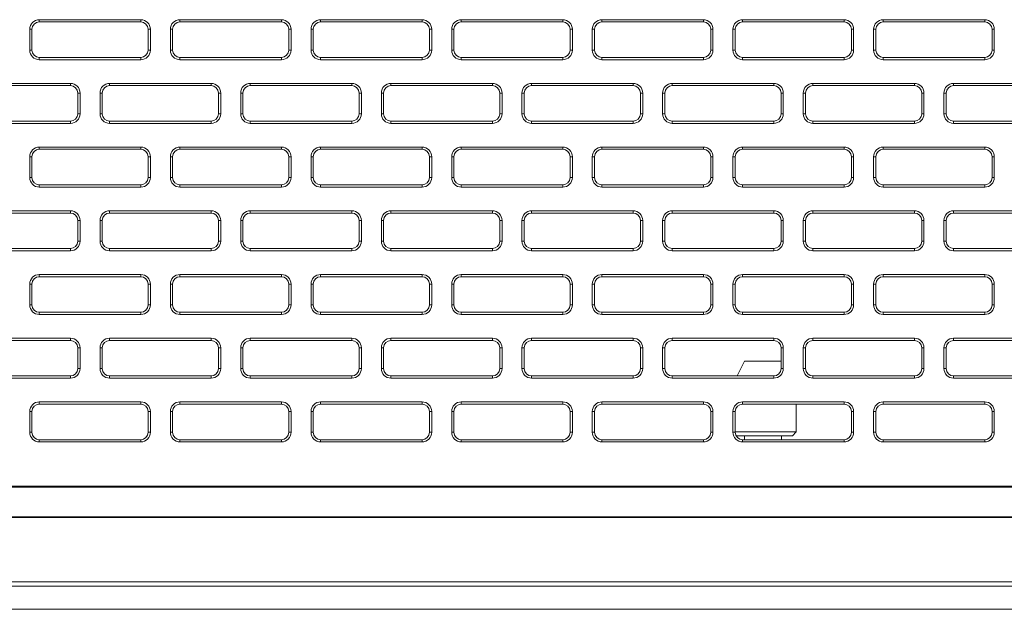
# Model space of a CAD drawing. Header units: millimetres. Extents: x 39 to 1680, y 50 to 804.
# Tile 21 of 68: x 314 to 380, y 642 to 682. Entities that reach past the tile are written whole.
import ezdxf

# ---------------------------------------------------------------- set-up
doc = ezdxf.new("R2010")
doc.units = ezdxf.units.MM
doc.header["$MEASUREMENT"] = 0
doc.layers.get('0').update_dxf_attribs({"lineweight": 25})

msp = doc.modelspace()

# ---------------------------------------------------------------- linework, layer by layer
at = {"color": 0, "linetype": 'Continuous', "lineweight": 0, "extrusion": (0, 1, -2.22045e-16)}
for p, q in [((321.817, 682.001), (314.967, 682.001)), ((314.967, 681.851), (314.967, 682.001)), ((321.817, 681.851), (314.967, 681.851)), ((321.817, 681.851), (321.817, 682.001)), ((331.317, 682.001), (324.467, 682.001)), ((324.467, 681.851), (324.467, 682.001)), ((331.317, 681.851), (324.467, 681.851)), ((331.317, 681.851), (331.317, 682.001)), ((340.817, 682.001), (333.967, 682.001)), ((333.967, 681.851), (333.967, 682.001)), ((340.817, 681.851), (333.967, 681.851)), ((340.817, 681.851), (340.817, 682.001)), ((350.317, 682.001), (343.467, 682.001)), ((343.467, 681.851), (343.467, 682.001)), ((350.317, 681.851), (343.467, 681.851)), ((350.317, 681.851), (350.317, 682.001)), ((359.817, 682.001), (352.967, 682.001)), ((352.967, 681.851), (352.967, 682.001)), ((359.817, 681.851), (352.967, 681.851)), ((359.817, 681.851), (359.817, 682.001)), ((369.317, 682.001), (362.467, 682.001)), ((362.467, 681.851), (362.467, 682.001)), ((369.317, 681.851), (362.467, 681.851)), ((369.317, 681.851), (369.317, 682.001)), ((378.817, 682.001), (371.967, 682.001)), ((371.967, 681.851), (371.967, 682.001)), ((378.817, 681.851), (371.967, 681.851)), ((378.817, 681.851), (378.817, 682.001)), ((314.317, 681.351), (314.317, 679.951)), ((314.467, 681.351), (314.317, 681.351)), ((314.467, 681.351), (314.467, 679.951)), ((322.317, 679.951), (322.317, 681.351)), ((322.317, 681.351), (322.467, 681.351)), ((322.467, 679.951), (322.467, 681.351)), ((323.817, 681.351), (323.817, 679.951)), ((323.967, 681.351), (323.817, 681.351)), ((323.967, 681.351), (323.967, 679.951)), ((331.817, 679.951), (331.817, 681.351)), ((331.817, 681.351), (331.967, 681.351)), ((331.967, 679.951), (331.967, 681.351)), ((333.317, 681.351), (333.317, 679.951)), ((333.467, 681.351), (333.317, 681.351)), ((333.467, 681.351), (333.467, 679.951)), ((341.317, 681.351), (341.467, 681.351)), ((341.317, 679.951), (341.317, 681.351)), ((341.467, 679.951), (341.467, 681.351)), ((342.817, 681.351), (342.817, 679.951)), ((342.967, 681.351), (342.817, 681.351)), ((342.967, 681.351), (342.967, 679.951)), ((350.817, 681.351), (350.967, 681.351)), ((350.817, 679.951), (350.817, 681.351)), ((350.967, 679.951), (350.967, 681.351)), ((352.317, 681.351), (352.317, 679.951)), ((352.467, 681.351), (352.317, 681.351)), ((352.467, 681.351), (352.467, 679.951)), ((360.317, 681.351), (360.467, 681.351)), ((360.317, 679.951), (360.317, 681.351)), ((360.467, 679.951), (360.467, 681.351)), ((361.817, 681.351), (361.817, 679.951)), ((361.967, 681.351), (361.817, 681.351)), ((361.967, 681.351), (361.967, 679.951)), ((369.817, 679.951), (369.817, 681.351)), ((369.817, 681.351), (369.967, 681.351)), ((369.967, 679.951), (369.967, 681.351)), ((371.317, 681.351), (371.317, 679.951)), ((371.467, 681.351), (371.317, 681.351)), ((371.467, 681.351), (371.467, 679.951)), ((379.317, 679.951), (379.317, 681.351)), ((379.317, 681.351), (379.467, 681.351)), ((379.467, 679.951), (379.467, 681.351)), ((314.467, 679.951), (314.317, 679.951)), ((322.317, 679.951), (322.467, 679.951)), ((323.967, 679.951), (323.817, 679.951)), ((331.817, 679.951), (331.967, 679.951)), ((333.467, 679.951), (333.317, 679.951)), ((341.317, 679.951), (341.467, 679.951)), ((342.967, 679.951), (342.817, 679.951)), ((350.817, 679.951), (350.967, 679.951)), ((352.467, 679.951), (352.317, 679.951)), ((360.317, 679.951), (360.467, 679.951)), ((361.967, 679.951), (361.817, 679.951)), ((369.817, 679.951), (369.967, 679.951)), ((371.467, 679.951), (371.317, 679.951)), ((379.317, 679.951), (379.467, 679.951)), ((314.967, 679.451), (321.817, 679.451)), ((314.967, 679.451), (314.967, 679.301)), ((314.967, 679.301), (321.817, 679.301)), ((321.817, 679.451), (321.817, 679.301)), ((324.467, 679.451), (331.317, 679.451)), ((324.467, 679.451), (324.467, 679.301)), ((324.467, 679.301), (331.317, 679.301)), ((331.317, 679.451), (331.317, 679.301)), ((333.967, 679.451), (340.817, 679.451)), ((333.967, 679.451), (333.967, 679.301)), ((333.967, 679.301), (340.817, 679.301)), ((340.817, 679.451), (340.817, 679.301)), ((343.467, 679.451), (350.317, 679.451)), ((343.467, 679.451), (343.467, 679.301)), ((343.467, 679.301), (350.317, 679.301)), ((350.317, 679.451), (350.317, 679.301)), ((352.967, 679.451), (359.817, 679.451)), ((352.967, 679.451), (352.967, 679.301)), ((352.967, 679.301), (359.817, 679.301)), ((359.817, 679.451), (359.817, 679.301)), ((362.467, 679.451), (369.317, 679.451)), ((362.467, 679.451), (362.467, 679.301)), ((362.467, 679.301), (369.317, 679.301)), ((369.317, 679.451), (369.317, 679.301)), ((371.967, 679.451), (378.817, 679.451)), ((371.967, 679.451), (371.967, 679.301)), ((371.967, 679.301), (378.817, 679.301)), ((378.817, 679.451), (378.817, 679.301)), ((317.067, 677.701), (310.217, 677.701)), ((317.067, 677.551), (317.067, 677.701)), ((326.567, 677.701), (319.717, 677.701)), ((319.717, 677.551), (319.717, 677.701)), ((326.567, 677.551), (326.567, 677.701)), ((336.067, 677.701), (329.217, 677.701)), ((329.217, 677.551), (329.217, 677.701)), ((336.067, 677.551), (336.067, 677.701)), ((345.567, 677.701), (338.717, 677.701)), ((338.717, 677.551), (338.717, 677.701)), ((345.567, 677.551), (345.567, 677.701)), ((355.067, 677.701), (348.217, 677.701)), ((348.217, 677.551), (348.217, 677.701)), ((355.067, 677.551), (355.067, 677.701)), ((364.567, 677.701), (357.717, 677.701)), ((357.717, 677.551), (357.717, 677.701)), ((364.567, 677.551), (364.567, 677.701)), ((374.067, 677.701), (367.217, 677.701)), ((367.217, 677.551), (367.217, 677.701)), ((374.067, 677.551), (374.067, 677.701)), ((383.567, 677.701), (376.717, 677.701)), ((376.717, 677.551), (376.717, 677.701)), ((317.067, 677.551), (310.217, 677.551)), ((317.567, 677.051), (317.717, 677.051)), ((317.567, 675.651), (317.567, 677.051)), ((317.717, 675.651), (317.717, 677.051)), ((319.067, 677.051), (319.067, 675.651)), ((319.217, 677.051), (319.067, 677.051)), ((319.217, 677.051), (319.217, 675.651)), ((326.567, 677.551), (319.717, 677.551)), ((327.067, 675.651), (327.067, 677.051)), ((327.067, 677.051), (327.217, 677.051)), ((327.217, 675.651), (327.217, 677.051)), ((328.567, 677.051), (328.567, 675.651)), ((328.717, 677.051), (328.567, 677.051)), ((328.717, 677.051), (328.717, 675.651)), ((336.067, 677.551), (329.217, 677.551)), ((336.567, 675.651), (336.567, 677.051)), ((336.567, 677.051), (336.717, 677.051)), ((336.717, 675.651), (336.717, 677.051)), ((338.067, 677.051), (338.067, 675.651)), ((338.217, 677.051), (338.067, 677.051)), ((338.217, 677.051), (338.217, 675.651)), ((345.567, 677.551), (338.717, 677.551)), ((346.067, 677.051), (346.217, 677.051)), ((346.067, 675.651), (346.067, 677.051)), ((346.217, 675.651), (346.217, 677.051)), ((347.567, 677.051), (347.567, 675.651)), ((347.717, 677.051), (347.567, 677.051)), ((347.717, 677.051), (347.717, 675.651)), ((355.067, 677.551), (348.217, 677.551)), ((355.567, 677.051), (355.717, 677.051)), ((355.567, 675.651), (355.567, 677.051)), ((355.717, 675.651), (355.717, 677.051)), ((357.067, 677.051), (357.067, 675.651)), ((357.217, 677.051), (357.067, 677.051)), ((357.217, 677.051), (357.217, 675.651)), ((364.567, 677.551), (357.717, 677.551)), ((365.067, 677.051), (365.217, 677.051)), ((365.067, 675.651), (365.067, 677.051)), ((365.217, 675.651), (365.217, 677.051)), ((366.567, 677.051), (366.567, 675.651)), ((366.717, 677.051), (366.567, 677.051)), ((366.717, 677.051), (366.717, 675.651)), ((374.067, 677.551), (367.217, 677.551)), ((374.567, 675.651), (374.567, 677.051)), ((374.567, 677.051), (374.717, 677.051)), ((374.717, 675.651), (374.717, 677.051)), ((376.067, 677.051), (376.067, 675.651)), ((376.217, 677.051), (376.067, 677.051)), ((376.217, 677.051), (376.217, 675.651)), ((383.567, 677.551), (376.717, 677.551)), ((317.567, 675.651), (317.717, 675.651)), ((319.217, 675.651), (319.067, 675.651)), ((327.067, 675.651), (327.217, 675.651)), ((328.717, 675.651), (328.567, 675.651)), ((336.567, 675.651), (336.717, 675.651)), ((338.217, 675.651), (338.067, 675.651)), ((346.067, 675.651), (346.217, 675.651)), ((347.717, 675.651), (347.567, 675.651)), ((355.567, 675.651), (355.717, 675.651)), ((357.217, 675.651), (357.067, 675.651)), ((365.067, 675.651), (365.217, 675.651)), ((366.717, 675.651), (366.567, 675.651)), ((374.567, 675.651), (374.717, 675.651)), ((376.217, 675.651), (376.067, 675.651)), ((310.217, 675.151), (317.067, 675.151)), ((310.217, 675.001), (317.067, 675.001)), ((317.067, 675.151), (317.067, 675.001)), ((319.717, 675.151), (326.567, 675.151)), ((319.717, 675.151), (319.717, 675.001)), ((319.717, 675.001), (326.567, 675.001)), ((326.567, 675.151), (326.567, 675.001)), ((329.217, 675.151), (336.067, 675.151)), ((329.217, 675.151), (329.217, 675.001)), ((329.217, 675.001), (336.067, 675.001)), ((336.067, 675.151), (336.067, 675.001)), ((338.717, 675.151), (345.567, 675.151)), ((338.717, 675.151), (338.717, 675.001)), ((338.717, 675.001), (345.567, 675.001)), ((345.567, 675.151), (345.567, 675.001)), ((348.217, 675.151), (355.067, 675.151)), ((348.217, 675.151), (348.217, 675.001)), ((348.217, 675.001), (355.067, 675.001)), ((355.067, 675.151), (355.067, 675.001)), ((357.717, 675.151), (364.567, 675.151)), ((357.717, 675.151), (357.717, 675.001)), ((357.717, 675.001), (364.567, 675.001)), ((364.567, 675.151), (364.567, 675.001)), ((367.217, 675.151), (374.067, 675.151)), ((367.217, 675.151), (367.217, 675.001)), ((367.217, 675.001), (374.067, 675.001)), ((374.067, 675.151), (374.067, 675.001)), ((376.717, 675.151), (383.567, 675.151)), ((376.717, 675.151), (376.717, 675.001)), ((376.717, 675.001), (383.567, 675.001)), ((321.817, 673.401), (314.967, 673.401)), ((314.967, 673.251), (314.967, 673.401)), ((321.817, 673.251), (314.967, 673.251)), ((321.817, 673.251), (321.817, 673.401)), ((331.317, 673.401), (324.467, 673.401)), ((324.467, 673.251), (324.467, 673.401)), ((331.317, 673.251), (324.467, 673.251)), ((331.317, 673.251), (331.317, 673.401)), ((340.817, 673.401), (333.967, 673.401)), ((333.967, 673.251), (333.967, 673.401)), ((340.817, 673.251), (333.967, 673.251)), ((340.817, 673.251), (340.817, 673.401)), ((350.317, 673.401), (343.467, 673.401)), ((343.467, 673.251), (343.467, 673.401)), ((350.317, 673.251), (343.467, 673.251)), ((350.317, 673.251), (350.317, 673.401)), ((359.817, 673.401), (352.967, 673.401)), ((352.967, 673.251), (352.967, 673.401)), ((359.817, 673.251), (352.967, 673.251)), ((359.817, 673.251), (359.817, 673.401)), ((369.317, 673.401), (362.467, 673.401)), ((362.467, 673.251), (362.467, 673.401)), ((369.317, 673.251), (362.467, 673.251)), ((369.317, 673.251), (369.317, 673.401)), ((378.817, 673.401), (371.967, 673.401)), ((371.967, 673.251), (371.967, 673.401)), ((378.817, 673.251), (371.967, 673.251)), ((378.817, 673.251), (378.817, 673.401)), ((314.317, 672.751), (314.317, 671.351)), ((314.467, 672.751), (314.317, 672.751)), ((314.467, 672.751), (314.467, 671.351)), ((322.317, 671.351), (322.317, 672.751)), ((322.317, 672.751), (322.467, 672.751)), ((322.467, 671.351), (322.467, 672.751)), ((323.817, 672.751), (323.817, 671.351)), ((323.967, 672.751), (323.817, 672.751)), ((323.967, 672.751), (323.967, 671.351)), ((331.817, 671.351), (331.817, 672.751)), ((331.817, 672.751), (331.967, 672.751)), ((331.967, 671.351), (331.967, 672.751)), ((333.317, 672.751), (333.317, 671.351)), ((333.467, 672.751), (333.317, 672.751)), ((333.467, 672.751), (333.467, 671.351)), ((341.317, 672.751), (341.467, 672.751)), ((341.317, 671.351), (341.317, 672.751)), ((341.467, 671.351), (341.467, 672.751)), ((342.817, 672.751), (342.817, 671.351)), ((342.967, 672.751), (342.817, 672.751)), ((342.967, 672.751), (342.967, 671.351)), ((350.817, 672.751), (350.967, 672.751)), ((350.817, 671.351), (350.817, 672.751)), ((350.967, 671.351), (350.967, 672.751)), ((352.317, 672.751), (352.317, 671.351)), ((352.467, 672.751), (352.317, 672.751)), ((352.467, 672.751), (352.467, 671.351)), ((360.317, 672.751), (360.467, 672.751)), ((360.317, 671.351), (360.317, 672.751)), ((360.467, 671.351), (360.467, 672.751)), ((361.817, 672.751), (361.817, 671.351)), ((361.967, 672.751), (361.817, 672.751)), ((361.967, 672.751), (361.967, 671.351)), ((369.817, 671.351), (369.817, 672.751)), ((369.817, 672.751), (369.967, 672.751)), ((369.967, 671.351), (369.967, 672.751)), ((371.317, 672.751), (371.317, 671.351)), ((371.467, 672.751), (371.317, 672.751)), ((371.467, 672.751), (371.467, 671.351)), ((379.317, 671.351), (379.317, 672.751)), ((379.317, 672.751), (379.467, 672.751)), ((379.467, 671.351), (379.467, 672.751)), ((314.467, 671.351), (314.317, 671.351)), ((322.317, 671.351), (322.467, 671.351)), ((323.967, 671.351), (323.817, 671.351)), ((331.817, 671.351), (331.967, 671.351)), ((333.467, 671.351), (333.317, 671.351)), ((341.317, 671.351), (341.467, 671.351)), ((342.967, 671.351), (342.817, 671.351)), ((350.817, 671.351), (350.967, 671.351)), ((352.467, 671.351), (352.317, 671.351)), ((360.317, 671.351), (360.467, 671.351)), ((361.967, 671.351), (361.817, 671.351)), ((369.817, 671.351), (369.967, 671.351)), ((371.467, 671.351), (371.317, 671.351)), ((379.317, 671.351), (379.467, 671.351)), ((314.967, 670.851), (321.817, 670.851)), ((314.967, 670.851), (314.967, 670.701)), ((314.967, 670.701), (321.817, 670.701)), ((321.817, 670.851), (321.817, 670.701)), ((324.467, 670.851), (331.317, 670.851)), ((324.467, 670.851), (324.467, 670.701)), ((324.467, 670.701), (331.317, 670.701)), ((331.317, 670.851), (331.317, 670.701)), ((333.967, 670.851), (340.817, 670.851)), ((333.967, 670.851), (333.967, 670.701)), ((333.967, 670.701), (340.817, 670.701)), ((340.817, 670.851), (340.817, 670.701)), ((343.467, 670.851), (350.317, 670.851)), ((343.467, 670.851), (343.467, 670.701)), ((343.467, 670.701), (350.317, 670.701)), ((350.317, 670.851), (350.317, 670.701)), ((352.967, 670.851), (359.817, 670.851)), ((352.967, 670.851), (352.967, 670.701)), ((352.967, 670.701), (359.817, 670.701)), ((359.817, 670.851), (359.817, 670.701)), ((362.467, 670.851), (369.317, 670.851)), ((362.467, 670.851), (362.467, 670.701)), ((362.467, 670.701), (369.317, 670.701)), ((369.317, 670.851), (369.317, 670.701)), ((371.967, 670.851), (378.817, 670.851)), ((371.967, 670.851), (371.967, 670.701)), ((371.967, 670.701), (378.817, 670.701)), ((378.817, 670.851), (378.817, 670.701)), ((317.067, 669.101), (310.217, 669.101)), ((317.067, 668.951), (317.067, 669.101)), ((326.567, 669.101), (319.717, 669.101)), ((319.717, 668.951), (319.717, 669.101)), ((326.567, 668.951), (326.567, 669.101)), ((336.067, 669.101), (329.217, 669.101)), ((329.217, 668.951), (329.217, 669.101)), ((336.067, 668.951), (336.067, 669.101)), ((345.567, 669.101), (338.717, 669.101)), ((338.717, 668.951), (338.717, 669.101)), ((345.567, 668.951), (345.567, 669.101)), ((355.067, 669.101), (348.217, 669.101)), ((348.217, 668.951), (348.217, 669.101)), ((355.067, 668.951), (355.067, 669.101)), ((364.567, 669.101), (357.717, 669.101)), ((357.717, 668.951), (357.717, 669.101)), ((364.567, 668.951), (364.567, 669.101)), ((374.067, 669.101), (367.217, 669.101)), ((367.217, 668.951), (367.217, 669.101)), ((374.067, 668.951), (374.067, 669.101)), ((383.567, 669.101), (376.717, 669.101)), ((376.717, 668.951), (376.717, 669.101)), ((317.067, 668.951), (310.217, 668.951)), ((317.567, 668.451), (317.717, 668.451)), ((317.567, 667.051), (317.567, 668.451)), ((317.717, 667.051), (317.717, 668.451)), ((319.067, 668.451), (319.067, 667.051)), ((319.217, 668.451), (319.067, 668.451)), ((319.217, 668.451), (319.217, 667.051)), ((326.567, 668.951), (319.717, 668.951)), ((327.067, 667.051), (327.067, 668.451)), ((327.067, 668.451), (327.217, 668.451)), ((327.217, 667.051), (327.217, 668.451)), ((328.567, 668.451), (328.567, 667.051)), ((328.717, 668.451), (328.567, 668.451)), ((328.717, 668.451), (328.717, 667.051)), ((336.067, 668.951), (329.217, 668.951)), ((336.567, 667.051), (336.567, 668.451)), ((336.567, 668.451), (336.717, 668.451)), ((336.717, 667.051), (336.717, 668.451)), ((338.067, 668.451), (338.067, 667.051)), ((338.217, 668.451), (338.067, 668.451)), ((338.217, 668.451), (338.217, 667.051)), ((345.567, 668.951), (338.717, 668.951)), ((346.067, 667.051), (346.067, 668.451)), ((346.067, 668.451), (346.217, 668.451)), ((346.217, 667.051), (346.217, 668.451)), ((347.567, 668.451), (347.567, 667.051)), ((347.717, 668.451), (347.567, 668.451)), ((347.717, 668.451), (347.717, 667.051)), ((355.067, 668.951), (348.217, 668.951)), ((355.567, 668.451), (355.717, 668.451)), ((355.567, 667.051), (355.567, 668.451)), ((355.717, 667.051), (355.717, 668.451)), ((357.067, 668.451), (357.067, 667.051)), ((357.217, 668.451), (357.067, 668.451)), ((357.217, 668.451), (357.217, 667.051)), ((364.567, 668.951), (357.717, 668.951)), ((365.067, 668.451), (365.217, 668.451)), ((365.067, 667.051), (365.067, 668.451)), ((365.217, 667.051), (365.217, 668.451)), ((366.567, 668.451), (366.567, 667.051)), ((366.717, 668.451), (366.567, 668.451)), ((366.717, 668.451), (366.717, 667.051)), ((374.067, 668.951), (367.217, 668.951)), ((374.567, 667.051), (374.567, 668.451)), ((374.567, 668.451), (374.717, 668.451)), ((374.717, 667.051), (374.717, 668.451)), ((376.067, 668.451), (376.067, 667.051)), ((376.217, 668.451), (376.067, 668.451)), ((376.217, 668.451), (376.217, 667.051)), ((383.567, 668.951), (376.717, 668.951)), ((317.567, 667.051), (317.717, 667.051)), ((319.217, 667.051), (319.067, 667.051)), ((327.067, 667.051), (327.217, 667.051)), ((328.717, 667.051), (328.567, 667.051)), ((336.567, 667.051), (336.717, 667.051)), ((338.217, 667.051), (338.067, 667.051)), ((346.067, 667.051), (346.217, 667.051)), ((347.717, 667.051), (347.567, 667.051)), ((355.567, 667.051), (355.717, 667.051)), ((357.217, 667.051), (357.067, 667.051)), ((365.067, 667.051), (365.217, 667.051)), ((366.717, 667.051), (366.567, 667.051)), ((374.567, 667.051), (374.717, 667.051)), ((376.217, 667.051), (376.067, 667.051)), ((310.217, 666.551), (317.067, 666.551)), ((310.217, 666.401), (317.067, 666.401)), ((317.067, 666.551), (317.067, 666.401)), ((319.717, 666.551), (326.567, 666.551)), ((319.717, 666.551), (319.717, 666.401)), ((319.717, 666.401), (326.567, 666.401)), ((326.567, 666.551), (326.567, 666.401)), ((329.217, 666.551), (336.067, 666.551)), ((329.217, 666.551), (329.217, 666.401)), ((329.217, 666.401), (336.067, 666.401)), ((336.067, 666.551), (336.067, 666.401)), ((338.717, 666.551), (345.567, 666.551)), ((338.717, 666.551), (338.717, 666.401)), ((338.717, 666.401), (345.567, 666.401)), ((345.567, 666.551), (345.567, 666.401)), ((348.217, 666.551), (355.067, 666.551)), ((348.217, 666.551), (348.217, 666.401)), ((348.217, 666.401), (355.067, 666.401)), ((355.067, 666.551), (355.067, 666.401)), ((357.717, 666.551), (364.567, 666.551)), ((357.717, 666.551), (357.717, 666.401)), ((357.717, 666.401), (364.567, 666.401)), ((364.567, 666.551), (364.567, 666.401)), ((367.217, 666.551), (374.067, 666.551)), ((367.217, 666.551), (367.217, 666.401)), ((367.217, 666.401), (374.067, 666.401)), ((374.067, 666.551), (374.067, 666.401)), ((376.717, 666.551), (383.567, 666.551)), ((376.717, 666.551), (376.717, 666.401)), ((376.717, 666.401), (383.567, 666.401)), ((321.817, 664.801), (314.967, 664.801)), ((314.967, 664.651), (314.967, 664.801)), ((321.817, 664.651), (314.967, 664.651)), ((321.817, 664.651), (321.817, 664.801)), ((331.317, 664.801), (324.467, 664.801)), ((324.467, 664.651), (324.467, 664.801)), ((331.317, 664.651), (324.467, 664.651)), ((331.317, 664.651), (331.317, 664.801)), ((340.817, 664.801), (333.967, 664.801)), ((333.967, 664.651), (333.967, 664.801)), ((340.817, 664.651), (333.967, 664.651)), ((340.817, 664.651), (340.817, 664.801)), ((350.317, 664.801), (343.467, 664.801)), ((343.467, 664.651), (343.467, 664.801)), ((350.317, 664.651), (343.467, 664.651)), ((350.317, 664.651), (350.317, 664.801)), ((359.817, 664.801), (352.967, 664.801)), ((352.967, 664.651), (352.967, 664.801)), ((359.817, 664.651), (352.967, 664.651)), ((359.817, 664.651), (359.817, 664.801)), ((369.317, 664.801), (362.467, 664.801)), ((362.467, 664.651), (362.467, 664.801)), ((369.317, 664.651), (362.467, 664.651)), ((369.317, 664.651), (369.317, 664.801)), ((378.817, 664.801), (371.967, 664.801)), ((371.967, 664.651), (371.967, 664.801)), ((378.817, 664.651), (371.967, 664.651)), ((378.817, 664.651), (378.817, 664.801)), ((314.317, 664.151), (314.317, 662.751)), ((314.467, 664.151), (314.317, 664.151)), ((314.467, 664.151), (314.467, 662.751)), ((322.317, 662.751), (322.317, 664.151)), ((322.317, 664.151), (322.467, 664.151)), ((322.467, 662.751), (322.467, 664.151)), ((323.817, 664.151), (323.817, 662.751)), ((323.967, 664.151), (323.817, 664.151)), ((323.967, 664.151), (323.967, 662.751)), ((331.817, 662.751), (331.817, 664.151)), ((331.817, 664.151), (331.967, 664.151)), ((331.967, 662.751), (331.967, 664.151)), ((333.317, 664.151), (333.317, 662.751)), ((333.467, 664.151), (333.317, 664.151)), ((333.467, 664.151), (333.467, 662.751)), ((341.317, 662.751), (341.317, 664.151)), ((341.317, 664.151), (341.467, 664.151)), ((341.467, 662.751), (341.467, 664.151)), ((342.817, 664.151), (342.817, 662.751)), ((342.967, 664.151), (342.817, 664.151)), ((342.967, 664.151), (342.967, 662.751)), ((350.817, 662.751), (350.817, 664.151)), ((350.817, 664.151), (350.967, 664.151)), ((350.967, 662.751), (350.967, 664.151)), ((352.317, 664.151), (352.317, 662.751)), ((352.467, 664.151), (352.317, 664.151)), ((352.467, 664.151), (352.467, 662.751)), ((360.317, 664.151), (360.467, 664.151)), ((360.317, 662.751), (360.317, 664.151)), ((360.467, 662.751), (360.467, 664.151)), ((361.817, 664.151), (361.817, 662.751)), ((361.967, 664.151), (361.817, 664.151)), ((361.967, 664.151), (361.967, 662.751)), ((369.817, 662.751), (369.817, 664.151)), ((369.817, 664.151), (369.967, 664.151)), ((369.967, 662.751), (369.967, 664.151)), ((371.317, 664.151), (371.317, 662.751)), ((371.467, 664.151), (371.317, 664.151)), ((371.467, 664.151), (371.467, 662.751)), ((379.317, 662.751), (379.317, 664.151)), ((379.317, 664.151), (379.467, 664.151)), ((379.467, 662.751), (379.467, 664.151)), ((314.467, 662.751), (314.317, 662.751)), ((322.317, 662.751), (322.467, 662.751)), ((323.967, 662.751), (323.817, 662.751)), ((331.817, 662.751), (331.967, 662.751)), ((333.467, 662.751), (333.317, 662.751)), ((341.317, 662.751), (341.467, 662.751)), ((342.967, 662.751), (342.817, 662.751)), ((350.817, 662.751), (350.967, 662.751)), ((352.467, 662.751), (352.317, 662.751)), ((360.317, 662.751), (360.467, 662.751)), ((361.967, 662.751), (361.817, 662.751)), ((369.817, 662.751), (369.967, 662.751)), ((371.467, 662.751), (371.317, 662.751)), ((379.317, 662.751), (379.467, 662.751)), ((314.967, 662.251), (321.817, 662.251)), ((314.967, 662.251), (314.967, 662.101)), ((314.967, 662.101), (321.817, 662.101)), ((321.817, 662.251), (321.817, 662.101)), ((324.467, 662.251), (331.317, 662.251)), ((324.467, 662.251), (324.467, 662.101)), ((324.467, 662.101), (331.317, 662.101)), ((331.317, 662.251), (331.317, 662.101)), ((333.967, 662.251), (340.817, 662.251)), ((333.967, 662.251), (333.967, 662.101)), ((333.967, 662.101), (340.817, 662.101)), ((340.817, 662.251), (340.817, 662.101)), ((343.467, 662.251), (350.317, 662.251)), ((343.467, 662.251), (343.467, 662.101)), ((343.467, 662.101), (350.317, 662.101)), ((350.317, 662.251), (350.317, 662.101)), ((352.967, 662.251), (359.817, 662.251)), ((352.967, 662.251), (352.967, 662.101)), ((352.967, 662.101), (359.817, 662.101)), ((359.817, 662.251), (359.817, 662.101)), ((362.467, 662.251), (369.317, 662.251)), ((362.467, 662.251), (362.467, 662.101)), ((362.467, 662.101), (369.317, 662.101)), ((369.317, 662.251), (369.317, 662.101)), ((371.967, 662.251), (378.817, 662.251)), ((371.967, 662.251), (371.967, 662.101)), ((371.967, 662.101), (378.817, 662.101)), ((378.817, 662.251), (378.817, 662.101)), ((317.067, 660.501), (310.217, 660.501)), ((317.067, 660.351), (310.217, 660.351)), ((317.067, 660.351), (317.067, 660.501)), ((326.567, 660.501), (319.717, 660.501)), ((319.717, 660.351), (319.717, 660.501)), ((326.567, 660.351), (319.717, 660.351)), ((326.567, 660.351), (326.567, 660.501)), ((336.067, 660.501), (329.217, 660.501)), ((329.217, 660.351), (329.217, 660.501)), ((336.067, 660.351), (329.217, 660.351)), ((336.067, 660.351), (336.067, 660.501)), ((345.567, 660.501), (338.717, 660.501)), ((338.717, 660.351), (338.717, 660.501)), ((345.567, 660.351), (338.717, 660.351)), ((345.567, 660.351), (345.567, 660.501)), ((355.067, 660.501), (348.217, 660.501)), ((348.217, 660.351), (348.217, 660.501)), ((355.067, 660.351), (348.217, 660.351)), ((355.067, 660.351), (355.067, 660.501)), ((364.567, 660.501), (357.717, 660.501)), ((357.717, 660.351), (357.717, 660.501)), ((364.567, 660.351), (357.717, 660.351)), ((364.567, 660.351), (364.567, 660.501)), ((374.067, 660.501), (367.217, 660.501)), ((367.217, 660.351), (367.217, 660.501)), ((374.067, 660.351), (367.217, 660.351)), ((374.067, 660.351), (374.067, 660.501)), ((383.567, 660.501), (376.717, 660.501)), ((376.717, 660.351), (376.717, 660.501)), ((383.567, 660.351), (376.717, 660.351)), ((317.567, 659.851), (317.717, 659.851)), ((317.567, 658.451), (317.567, 659.851)), ((317.717, 658.451), (317.717, 659.851)), ((319.067, 659.851), (319.067, 658.451)), ((319.217, 659.851), (319.067, 659.851)), ((319.217, 659.851), (319.217, 658.451)), ((327.067, 658.451), (327.067, 659.851)), ((327.067, 659.851), (327.217, 659.851)), ((327.217, 658.451), (327.217, 659.851)), ((328.567, 659.851), (328.567, 658.451)), ((328.717, 659.851), (328.567, 659.851)), ((328.717, 659.851), (328.717, 658.451)), ((336.567, 658.451), (336.567, 659.851)), ((336.567, 659.851), (336.717, 659.851)), ((336.717, 658.451), (336.717, 659.851)), ((338.067, 659.851), (338.067, 658.451)), ((338.217, 659.851), (338.067, 659.851)), ((338.217, 659.851), (338.217, 658.451)), ((346.067, 658.451), (346.067, 659.851)), ((346.067, 659.851), (346.217, 659.851)), ((346.217, 658.451), (346.217, 659.851)), ((347.567, 659.851), (347.567, 658.451)), ((347.717, 659.851), (347.567, 659.851)), ((347.717, 659.851), (347.717, 658.451)), ((355.567, 659.851), (355.717, 659.851)), ((355.567, 658.451), (355.567, 659.851)), ((355.717, 658.451), (355.717, 659.851)), ((357.067, 659.851), (357.067, 658.451)), ((357.217, 659.851), (357.067, 659.851)), ((357.217, 659.851), (357.217, 658.451)), ((365.067, 659.851), (365.217, 659.851)), ((365.067, 658.451), (365.067, 659.851)), ((365.217, 658.451), (365.217, 659.851)), ((366.567, 659.851), (366.567, 658.451)), ((366.717, 659.851), (366.567, 659.851)), ((366.717, 659.851), (366.717, 658.451)), ((374.567, 658.451), (374.567, 659.851)), ((374.567, 659.851), (374.717, 659.851)), ((374.717, 658.451), (374.717, 659.851)), ((376.067, 659.851), (376.067, 658.451)), ((376.217, 659.851), (376.067, 659.851)), ((376.217, 659.851), (376.217, 658.451)), ((317.567, 658.451), (317.717, 658.451)), ((319.217, 658.451), (319.067, 658.451)), ((327.067, 658.451), (327.217, 658.451)), ((328.717, 658.451), (328.567, 658.451)), ((336.567, 658.451), (336.717, 658.451)), ((338.217, 658.451), (338.067, 658.451)), ((346.067, 658.451), (346.217, 658.451)), ((347.717, 658.451), (347.567, 658.451)), ((355.567, 658.451), (355.717, 658.451)), ((357.217, 658.451), (357.067, 658.451)), ((362.092, 657.951), (362.592, 658.951)), ((362.592, 658.951), (365.067, 658.951)), ((365.067, 658.451), (365.217, 658.451)), ((366.717, 658.451), (366.567, 658.451)), ((374.567, 658.451), (374.717, 658.451)), ((376.217, 658.451), (376.067, 658.451)), ((310.217, 657.951), (317.067, 657.951)), ((310.217, 657.801), (317.067, 657.801)), ((317.067, 657.951), (317.067, 657.801)), ((319.717, 657.951), (326.567, 657.951)), ((319.717, 657.951), (319.717, 657.801)), ((319.717, 657.801), (326.567, 657.801)), ((326.567, 657.951), (326.567, 657.801)), ((329.217, 657.951), (336.067, 657.951)), ((329.217, 657.951), (329.217, 657.801)), ((329.217, 657.801), (336.067, 657.801)), ((336.067, 657.951), (336.067, 657.801)), ((338.717, 657.951), (345.567, 657.951)), ((338.717, 657.951), (338.717, 657.801)), ((338.717, 657.801), (345.567, 657.801)), ((345.567, 657.951), (345.567, 657.801)), ((348.217, 657.951), (355.067, 657.951)), ((348.217, 657.951), (348.217, 657.801)), ((348.217, 657.801), (355.067, 657.801)), ((355.067, 657.951), (355.067, 657.801)), ((357.717, 657.951), (364.567, 657.951)), ((357.717, 657.951), (357.717, 657.801)), ((357.717, 657.801), (364.567, 657.801)), ((364.567, 657.951), (364.567, 657.801)), ((367.217, 657.951), (374.067, 657.951)), ((367.217, 657.951), (367.217, 657.801)), ((367.217, 657.801), (374.067, 657.801)), ((374.067, 657.951), (374.067, 657.801)), ((376.717, 657.951), (383.567, 657.951)), ((376.717, 657.951), (376.717, 657.801)), ((376.717, 657.801), (383.567, 657.801)), ((321.817, 656.201), (314.967, 656.201)), ((314.967, 656.051), (314.967, 656.201)), ((321.817, 656.051), (314.967, 656.051)), ((321.817, 656.051), (321.817, 656.201)), ((331.317, 656.201), (324.467, 656.201)), ((324.467, 656.051), (324.467, 656.201)), ((331.317, 656.051), (324.467, 656.051)), ((331.317, 656.051), (331.317, 656.201)), ((340.817, 656.201), (333.967, 656.201)), ((333.967, 656.051), (333.967, 656.201)), ((340.817, 656.051), (333.967, 656.051)), ((340.817, 656.051), (340.817, 656.201)), ((350.317, 656.201), (343.467, 656.201)), ((343.467, 656.051), (343.467, 656.201)), ((350.317, 656.051), (343.467, 656.051)), ((350.317, 656.051), (350.317, 656.201)), ((359.817, 656.201), (352.967, 656.201)), ((352.967, 656.051), (352.967, 656.201)), ((359.817, 656.051), (352.967, 656.051)), ((359.817, 656.051), (359.817, 656.201)), ((369.317, 656.201), (362.467, 656.201)), ((362.467, 656.051), (362.467, 656.201)), ((369.317, 656.051), (362.467, 656.051)), ((366.092, 656.051), (366.092, 654.171)), ((369.317, 656.051), (369.317, 656.201)), ((378.817, 656.201), (371.967, 656.201)), ((371.967, 656.051), (371.967, 656.201)), ((378.817, 656.051), (371.967, 656.051)), ((378.817, 656.051), (378.817, 656.201)), ((314.317, 655.551), (314.317, 654.151)), ((314.467, 655.551), (314.317, 655.551)), ((314.467, 655.551), (314.467, 654.151)), ((322.317, 654.151), (322.317, 655.551)), ((322.317, 655.551), (322.467, 655.551)), ((322.467, 654.151), (322.467, 655.551)), ((323.817, 655.551), (323.817, 654.151)), ((323.967, 655.551), (323.817, 655.551)), ((323.967, 655.551), (323.967, 654.151)), ((331.817, 654.151), (331.817, 655.551)), ((331.817, 655.551), (331.967, 655.551)), ((331.967, 654.151), (331.967, 655.551)), ((333.317, 655.551), (333.317, 654.151)), ((333.467, 655.551), (333.317, 655.551)), ((333.467, 655.551), (333.467, 654.151)), ((341.317, 654.151), (341.317, 655.551)), ((341.317, 655.551), (341.467, 655.551)), ((341.467, 654.151), (341.467, 655.551)), ((342.817, 655.551), (342.817, 654.151)), ((342.967, 655.551), (342.817, 655.551)), ((342.967, 655.551), (342.967, 654.151)), ((350.817, 654.151), (350.817, 655.551)), ((350.817, 655.551), (350.967, 655.551)), ((350.967, 654.151), (350.967, 655.551)), ((352.317, 655.551), (352.317, 654.151)), ((352.467, 655.551), (352.317, 655.551)), ((352.467, 655.551), (352.467, 654.151)), ((360.317, 655.551), (360.467, 655.551)), ((360.317, 654.151), (360.317, 655.551)), ((360.467, 654.151), (360.467, 655.551)), ((361.817, 655.551), (361.817, 654.151)), ((361.967, 655.551), (361.817, 655.551)), ((361.967, 655.551), (361.967, 654.151)), ((369.817, 654.151), (369.817, 655.551)), ((369.817, 655.551), (369.967, 655.551)), ((369.967, 654.151), (369.967, 655.551)), ((371.317, 655.551), (371.317, 654.151)), ((371.467, 655.551), (371.317, 655.551)), ((371.467, 655.551), (371.467, 654.151)), ((379.317, 654.151), (379.317, 655.551)), ((379.317, 655.551), (379.467, 655.551)), ((379.467, 654.151), (379.467, 655.551)), ((314.467, 654.151), (314.317, 654.151)), ((322.317, 654.151), (322.467, 654.151)), ((323.967, 654.151), (323.817, 654.151)), ((331.817, 654.151), (331.967, 654.151)), ((333.467, 654.151), (333.317, 654.151)), ((341.317, 654.151), (341.467, 654.151)), ((342.967, 654.151), (342.817, 654.151)), ((350.817, 654.151), (350.967, 654.151)), ((352.467, 654.151), (352.317, 654.151)), ((360.317, 654.151), (360.467, 654.151)), ((361.967, 654.151), (361.817, 654.151)), ((361.967, 654.171), (366.092, 654.171)), ((362.023, 653.921), (365.842, 653.921)), ((362.592, 653.921), (362.592, 653.651)), ((365.092, 653.921), (365.092, 653.651)), ((366.092, 654.171), (365.842, 653.921)), ((369.817, 654.151), (369.967, 654.151)), ((371.467, 654.151), (371.317, 654.151)), ((379.317, 654.151), (379.467, 654.151)), ((314.967, 653.651), (321.817, 653.651)), ((314.967, 653.651), (314.967, 653.501)), ((314.967, 653.501), (321.817, 653.501)), ((321.817, 653.651), (321.817, 653.501)), ((324.467, 653.651), (331.317, 653.651)), ((324.467, 653.651), (324.467, 653.501)), ((324.467, 653.501), (331.317, 653.501)), ((331.317, 653.651), (331.317, 653.501)), ((333.967, 653.651), (340.817, 653.651)), ((333.967, 653.651), (333.967, 653.501)), ((333.967, 653.501), (340.817, 653.501)), ((340.817, 653.651), (340.817, 653.501)), ((343.467, 653.651), (350.317, 653.651)), ((343.467, 653.651), (343.467, 653.501)), ((343.467, 653.501), (350.317, 653.501)), ((350.317, 653.651), (350.317, 653.501)), ((352.967, 653.651), (359.817, 653.651)), ((352.967, 653.651), (352.967, 653.501)), ((352.967, 653.501), (359.817, 653.501)), ((359.817, 653.651), (359.817, 653.501)), ((362.467, 653.651), (369.317, 653.651)), ((362.467, 653.651), (362.467, 653.501)), ((362.467, 653.501), (369.317, 653.501)), ((369.317, 653.651), (369.317, 653.501)), ((371.967, 653.651), (378.817, 653.651)), ((371.967, 653.651), (371.967, 653.501)), ((371.967, 653.501), (378.817, 653.501)), ((378.817, 653.651), (378.817, 653.501)), ((114.142, 650.503), (446.642, 650.503)), ((114.142, 650.451), (446.642, 650.451)), ((114.142, 648.451), (517.142, 648.451)), ((517.142, 648.398), (114.142, 648.398)), ((98.142, 644.058), (533.142, 644.058)), ((98.142, 643.758), (533.142, 643.758)), ((533.142, 642.201), (98.142, 642.201)), ((99.014, 642.201), (532.269, 642.201))]:
    msp.add_line(p, q, dxfattribs=at)
at = {"color": 0, "linetype": 'Continuous', "lineweight": 0}
for centre, radius, start, end in [((314.967, 681.351), 0.65, 90, 180), ((314.967, 681.351), 0.5, 90, 180), ((321.817, 681.351), 0.65, 0, 90), ((321.817, 681.351), 0.5, 0, 90), ((324.467, 681.351), 0.65, 90, 180), ((324.467, 681.351), 0.5, 90, 180), ((331.317, 681.351), 0.65, 0, 90), ((331.317, 681.351), 0.5, 0, 90), ((333.967, 681.351), 0.65, 90, 180), ((333.967, 681.351), 0.5, 90, 180), ((340.817, 681.351), 0.65, 0, 90), ((340.817, 681.351), 0.5, 0, 90), ((343.467, 681.351), 0.65, 90, 180), ((343.467, 681.351), 0.5, 90, 180), ((350.317, 681.351), 0.65, 0, 90), ((350.317, 681.351), 0.5, 0, 90), ((352.967, 681.351), 0.65, 90, 180), ((352.967, 681.351), 0.5, 90, 180), ((359.817, 681.351), 0.65, 0, 90), ((359.817, 681.351), 0.5, 0, 90), ((362.467, 681.351), 0.65, 90, 180), ((362.467, 681.351), 0.5, 90, 180), ((369.317, 681.351), 0.65, 0, 90), ((369.317, 681.351), 0.5, 0, 90), ((371.967, 681.351), 0.65, 90, 180), ((371.967, 681.351), 0.5, 90, 180), ((378.817, 681.351), 0.65, 0, 90), ((378.817, 681.351), 0.5, 0, 90), ((314.967, 679.951), 0.65, 180, 270), ((314.967, 679.951), 0.5, 180, 270), ((321.817, 679.951), 0.65, 270, 0), ((321.817, 679.951), 0.5, 270, 0), ((324.467, 679.951), 0.65, 180, 270), ((324.467, 679.951), 0.5, 180, 270), ((331.317, 679.951), 0.65, 270, 0), ((331.317, 679.951), 0.5, 270, 0), ((333.967, 679.951), 0.65, 180, 270), ((333.967, 679.951), 0.5, 180, 270), ((340.817, 679.951), 0.65, 270, 0), ((340.817, 679.951), 0.5, 270, 0), ((343.467, 679.951), 0.65, 180, 270), ((343.467, 679.951), 0.5, 180, 270), ((350.317, 679.951), 0.65, 270, 0), ((350.317, 679.951), 0.5, 270, 0), ((352.967, 679.951), 0.65, 180, 270), ((352.967, 679.951), 0.5, 180, 270), ((359.817, 679.951), 0.65, 270, 0), ((359.817, 679.951), 0.5, 270, 0), ((362.467, 679.951), 0.65, 180, 270), ((362.467, 679.951), 0.5, 180, 270), ((369.317, 679.951), 0.65, 270, 0), ((369.317, 679.951), 0.5, 270, 0), ((371.967, 679.951), 0.65, 180, 270), ((371.967, 679.951), 0.5, 180, 270), ((378.817, 679.951), 0.65, 270, 0), ((378.817, 679.951), 0.5, 270, 0), ((317.067, 677.051), 0.65, 0, 90), ((319.717, 677.051), 0.65, 90, 180), ((326.567, 677.051), 0.65, 0, 90), ((329.217, 677.051), 0.65, 90, 180), ((336.067, 677.051), 0.65, 0, 90), ((338.717, 677.051), 0.65, 90, 180), ((345.567, 677.051), 0.65, 0, 90), ((348.217, 677.051), 0.65, 90, 180), ((355.067, 677.051), 0.65, 0, 90), ((357.717, 677.051), 0.65, 90, 180), ((364.567, 677.051), 0.65, 0, 90), ((367.217, 677.051), 0.65, 90, 180), ((374.067, 677.051), 0.65, 0, 90), ((376.717, 677.051), 0.65, 90, 180), ((317.067, 677.051), 0.5, 0, 90), ((319.717, 677.051), 0.5, 90, 180), ((326.567, 677.051), 0.5, 0, 90), ((329.217, 677.051), 0.5, 90, 180), ((336.067, 677.051), 0.5, 0, 90), ((338.717, 677.051), 0.5, 90, 180), ((345.567, 677.051), 0.5, 0, 90), ((348.217, 677.051), 0.5, 90, 180), ((355.067, 677.051), 0.5, 0, 90), ((357.717, 677.051), 0.5, 90, 180), ((364.567, 677.051), 0.5, 0, 90), ((367.217, 677.051), 0.5, 90, 180), ((374.067, 677.051), 0.5, 0, 90), ((376.717, 677.051), 0.5, 90, 180), ((317.067, 675.651), 0.65, 270, 0), ((317.067, 675.651), 0.5, 270, 0), ((319.717, 675.651), 0.65, 180, 270), ((319.717, 675.651), 0.5, 180, 270), ((326.567, 675.651), 0.65, 270, 0), ((326.567, 675.651), 0.5, 270, 0), ((329.217, 675.651), 0.65, 180, 270), ((329.217, 675.651), 0.5, 180, 270), ((336.067, 675.651), 0.65, 270, 0), ((336.067, 675.651), 0.5, 270, 0), ((338.717, 675.651), 0.65, 180, 270), ((338.717, 675.651), 0.5, 180, 270), ((345.567, 675.651), 0.65, 270, 0), ((345.567, 675.651), 0.5, 270, 0), ((348.217, 675.651), 0.65, 180, 270), ((348.217, 675.651), 0.5, 180, 270), ((355.067, 675.651), 0.65, 270, 0), ((355.067, 675.651), 0.5, 270, 0), ((357.717, 675.651), 0.65, 180, 270), ((357.717, 675.651), 0.5, 180, 270), ((364.567, 675.651), 0.65, 270, 0), ((364.567, 675.651), 0.5, 270, 0), ((367.217, 675.651), 0.65, 180, 270), ((367.217, 675.651), 0.5, 180, 270), ((374.067, 675.651), 0.65, 270, 0), ((374.067, 675.651), 0.5, 270, 0), ((376.717, 675.651), 0.65, 180, 270), ((376.717, 675.651), 0.5, 180, 270), ((314.967, 672.751), 0.65, 90, 180), ((314.967, 672.751), 0.5, 90, 180), ((321.817, 672.751), 0.65, 0, 90), ((321.817, 672.751), 0.5, 0, 90), ((324.467, 672.751), 0.65, 90, 180), ((324.467, 672.751), 0.5, 90, 180), ((331.317, 672.751), 0.65, 0, 90), ((331.317, 672.751), 0.5, 0, 90), ((333.967, 672.751), 0.65, 90, 180), ((333.967, 672.751), 0.5, 90, 180), ((340.817, 672.751), 0.65, 0, 90), ((340.817, 672.751), 0.5, 0, 90), ((343.467, 672.751), 0.65, 90, 180), ((343.467, 672.751), 0.5, 90, 180), ((350.317, 672.751), 0.65, 0, 90), ((350.317, 672.751), 0.5, 0, 90), ((352.967, 672.751), 0.65, 90, 180), ((352.967, 672.751), 0.5, 90, 180), ((359.817, 672.751), 0.65, 0, 90), ((359.817, 672.751), 0.5, 0, 90), ((362.467, 672.751), 0.65, 90, 180), ((362.467, 672.751), 0.5, 90, 180), ((369.317, 672.751), 0.65, 0, 90), ((369.317, 672.751), 0.5, 0, 90), ((371.967, 672.751), 0.65, 90, 180), ((371.967, 672.751), 0.5, 90, 180), ((378.817, 672.751), 0.65, 0, 90), ((378.817, 672.751), 0.5, 0, 90), ((314.967, 671.351), 0.65, 180, 270), ((314.967, 671.351), 0.5, 180, 270), ((321.817, 671.351), 0.65, 270, 0), ((321.817, 671.351), 0.5, 270, 0), ((324.467, 671.351), 0.65, 180, 270), ((324.467, 671.351), 0.5, 180, 270), ((331.317, 671.351), 0.65, 270, 0), ((331.317, 671.351), 0.5, 270, 0), ((333.967, 671.351), 0.65, 180, 270), ((333.967, 671.351), 0.5, 180, 270), ((340.817, 671.351), 0.65, 270, 0), ((340.817, 671.351), 0.5, 270, 0), ((343.467, 671.351), 0.65, 180, 270), ((343.467, 671.351), 0.5, 180, 270), ((350.317, 671.351), 0.65, 270, 0), ((350.317, 671.351), 0.5, 270, 0), ((352.967, 671.351), 0.65, 180, 270), ((352.967, 671.351), 0.5, 180, 270), ((359.817, 671.351), 0.65, 270, 0), ((359.817, 671.351), 0.5, 270, 0), ((362.467, 671.351), 0.65, 180, 270), ((362.467, 671.351), 0.5, 180, 270), ((369.317, 671.351), 0.65, 270, 0), ((369.317, 671.351), 0.5, 270, 0), ((371.967, 671.351), 0.65, 180, 270), ((371.967, 671.351), 0.5, 180, 270), ((378.817, 671.351), 0.65, 270, 0), ((378.817, 671.351), 0.5, 270, 0), ((317.067, 668.451), 0.65, 0, 90), ((319.717, 668.451), 0.65, 90, 180), ((326.567, 668.451), 0.65, 0, 90), ((329.217, 668.451), 0.65, 90, 180), ((336.067, 668.451), 0.65, 0, 90), ((338.717, 668.451), 0.65, 90, 180), ((345.567, 668.451), 0.65, 0, 90), ((348.217, 668.451), 0.65, 90, 180), ((355.067, 668.451), 0.65, 0, 90), ((357.717, 668.451), 0.65, 90, 180), ((364.567, 668.451), 0.65, 0, 90), ((367.217, 668.451), 0.65, 90, 180), ((374.067, 668.451), 0.65, 0, 90), ((376.717, 668.451), 0.65, 90, 180), ((317.067, 668.451), 0.5, 0, 90), ((319.717, 668.451), 0.5, 90, 180), ((326.567, 668.451), 0.5, 0, 90), ((329.217, 668.451), 0.5, 90, 180), ((336.067, 668.451), 0.5, 0, 90), ((338.717, 668.451), 0.5, 90, 180), ((345.567, 668.451), 0.5, 0, 90), ((348.217, 668.451), 0.5, 90, 180), ((355.067, 668.451), 0.5, 0, 90), ((357.717, 668.451), 0.5, 90, 180), ((364.567, 668.451), 0.5, 0, 90), ((367.217, 668.451), 0.5, 90, 180), ((374.067, 668.451), 0.5, 0, 90), ((376.717, 668.451), 0.5, 90, 180), ((317.067, 667.051), 0.65, 270, 0), ((317.067, 667.051), 0.5, 270, 0), ((319.717, 667.051), 0.65, 180, 270), ((319.717, 667.051), 0.5, 180, 270), ((326.567, 667.051), 0.65, 270, 0), ((326.567, 667.051), 0.5, 270, 0), ((329.217, 667.051), 0.65, 180, 270), ((329.217, 667.051), 0.5, 180, 270), ((336.067, 667.051), 0.65, 270, 0), ((336.067, 667.051), 0.5, 270, 0), ((338.717, 667.051), 0.65, 180, 270), ((338.717, 667.051), 0.5, 180, 270), ((345.567, 667.051), 0.65, 270, 0), ((345.567, 667.051), 0.5, 270, 0), ((348.217, 667.051), 0.65, 180, 270), ((348.217, 667.051), 0.5, 180, 270), ((355.067, 667.051), 0.65, 270, 0), ((355.067, 667.051), 0.5, 270, 0), ((357.717, 667.051), 0.65, 180, 270), ((357.717, 667.051), 0.5, 180, 270), ((364.567, 667.051), 0.65, 270, 0), ((364.567, 667.051), 0.5, 270, 0), ((367.217, 667.051), 0.65, 180, 270), ((367.217, 667.051), 0.5, 180, 270), ((374.067, 667.051), 0.65, 270, 0), ((374.067, 667.051), 0.5, 270, 0), ((376.717, 667.051), 0.65, 180, 270), ((376.717, 667.051), 0.5, 180, 270), ((314.967, 664.151), 0.65, 90, 180), ((314.967, 664.151), 0.5, 90, 180), ((321.817, 664.151), 0.65, 0, 90), ((321.817, 664.151), 0.5, 0, 90), ((324.467, 664.151), 0.65, 90, 180), ((324.467, 664.151), 0.5, 90, 180), ((331.317, 664.151), 0.65, 0, 90), ((331.317, 664.151), 0.5, 0, 90), ((333.967, 664.151), 0.65, 90, 180), ((333.967, 664.151), 0.5, 90, 180), ((340.817, 664.151), 0.65, 0, 90), ((340.817, 664.151), 0.5, 0, 90), ((343.467, 664.151), 0.65, 90, 180), ((343.467, 664.151), 0.5, 90, 180), ((350.317, 664.151), 0.65, 0, 90), ((350.317, 664.151), 0.5, 0, 90), ((352.967, 664.151), 0.65, 90, 180), ((352.967, 664.151), 0.5, 90, 180), ((359.817, 664.151), 0.65, 0, 90), ((359.817, 664.151), 0.5, 0, 90), ((362.467, 664.151), 0.65, 90, 180), ((362.467, 664.151), 0.5, 90, 180), ((369.317, 664.151), 0.65, 0, 90), ((369.317, 664.151), 0.5, 0, 90), ((371.967, 664.151), 0.65, 90, 180), ((371.967, 664.151), 0.5, 90, 180), ((378.817, 664.151), 0.65, 0, 90), ((378.817, 664.151), 0.5, 0, 90), ((314.967, 662.751), 0.65, 180, 270), ((314.967, 662.751), 0.5, 180, 270), ((321.817, 662.751), 0.65, 270, 0), ((321.817, 662.751), 0.5, 270, 0), ((324.467, 662.751), 0.65, 180, 270), ((324.467, 662.751), 0.5, 180, 270), ((331.317, 662.751), 0.65, 270, 0), ((331.317, 662.751), 0.5, 270, 0), ((333.967, 662.751), 0.65, 180, 270), ((333.967, 662.751), 0.5, 180, 270), ((340.817, 662.751), 0.65, 270, 0), ((340.817, 662.751), 0.5, 270, 0), ((343.467, 662.751), 0.65, 180, 270), ((343.467, 662.751), 0.5, 180, 270), ((350.317, 662.751), 0.65, 270, 0), ((350.317, 662.751), 0.5, 270, 0), ((352.967, 662.751), 0.65, 180, 270), ((352.967, 662.751), 0.5, 180, 270), ((359.817, 662.751), 0.65, 270, 0), ((359.817, 662.751), 0.5, 270, 0), ((362.467, 662.751), 0.65, 180, 270), ((362.467, 662.751), 0.5, 180, 270), ((369.317, 662.751), 0.65, 270, 0), ((369.317, 662.751), 0.5, 270, 0), ((371.967, 662.751), 0.65, 180, 270), ((371.967, 662.751), 0.5, 180, 270), ((378.817, 662.751), 0.65, 270, 0), ((378.817, 662.751), 0.5, 270, 0), ((317.067, 659.851), 0.65, 0, 90), ((317.067, 659.851), 0.5, 0, 90), ((319.717, 659.851), 0.65, 90, 180), ((319.717, 659.851), 0.5, 90, 180), ((326.567, 659.851), 0.65, 0, 90), ((326.567, 659.851), 0.5, 0, 90), ((329.217, 659.851), 0.65, 90, 180), ((329.217, 659.851), 0.5, 90, 180), ((336.067, 659.851), 0.65, 0, 90), ((336.067, 659.851), 0.5, 0, 90), ((338.717, 659.851), 0.65, 90, 180), ((338.717, 659.851), 0.5, 90, 180), ((345.567, 659.851), 0.65, 0, 90), ((345.567, 659.851), 0.5, 0, 90), ((348.217, 659.851), 0.65, 90, 180), ((348.217, 659.851), 0.5, 90, 180), ((355.067, 659.851), 0.65, 0, 90), ((355.067, 659.851), 0.5, 0, 90), ((357.717, 659.851), 0.65, 90, 180), ((357.717, 659.851), 0.5, 90, 180), ((364.567, 659.851), 0.65, 0, 90), ((364.567, 659.851), 0.5, 0, 90), ((367.217, 659.851), 0.65, 90, 180), ((367.217, 659.851), 0.5, 90, 180), ((374.067, 659.851), 0.65, 0, 90), ((374.067, 659.851), 0.5, 0, 90), ((376.717, 659.851), 0.65, 90, 180), ((376.717, 659.851), 0.5, 90, 180), ((317.067, 658.451), 0.65, 270, 0), ((317.067, 658.451), 0.5, 270, 0), ((319.717, 658.451), 0.65, 180, 270), ((319.717, 658.451), 0.5, 180, 270), ((326.567, 658.451), 0.65, 270, 0), ((326.567, 658.451), 0.5, 270, 0), ((329.217, 658.451), 0.65, 180, 270), ((329.217, 658.451), 0.5, 180, 270), ((336.067, 658.451), 0.65, 270, 0), ((336.067, 658.451), 0.5, 270, 0), ((338.717, 658.451), 0.65, 180, 270), ((338.717, 658.451), 0.5, 180, 270), ((345.567, 658.451), 0.65, 270, 0), ((345.567, 658.451), 0.5, 270, 0), ((348.217, 658.451), 0.65, 180, 270), ((348.217, 658.451), 0.5, 180, 270), ((355.067, 658.451), 0.65, 270, 0), ((355.067, 658.451), 0.5, 270, 0), ((357.717, 658.451), 0.65, 180, 270), ((357.717, 658.451), 0.5, 180, 270), ((364.567, 658.451), 0.65, 270, 0), ((364.567, 658.451), 0.5, 270, 0), ((367.217, 658.451), 0.65, 180, 270), ((367.217, 658.451), 0.5, 180, 270), ((374.067, 658.451), 0.65, 270, 0), ((374.067, 658.451), 0.5, 270, 0), ((376.717, 658.451), 0.65, 180, 270), ((376.717, 658.451), 0.5, 180, 270), ((314.967, 655.551), 0.65, 90, 180), ((314.967, 655.551), 0.5, 90, 180), ((321.817, 655.551), 0.65, 0, 90), ((321.817, 655.551), 0.5, 0, 90), ((324.467, 655.551), 0.65, 90, 180), ((324.467, 655.551), 0.5, 90, 180), ((331.317, 655.551), 0.65, 0, 90), ((331.317, 655.551), 0.5, 0, 90), ((333.967, 655.551), 0.65, 90, 180), ((333.967, 655.551), 0.5, 90, 180), ((340.817, 655.551), 0.65, 0, 90), ((340.817, 655.551), 0.5, 0, 90), ((343.467, 655.551), 0.65, 90, 180), ((343.467, 655.551), 0.5, 90, 180), ((350.317, 655.551), 0.65, 0, 90), ((350.317, 655.551), 0.5, 0, 90), ((352.967, 655.551), 0.65, 90, 180), ((352.967, 655.551), 0.5, 90, 180), ((359.817, 655.551), 0.65, 0, 90), ((359.817, 655.551), 0.5, 0, 90), ((362.467, 655.551), 0.65, 90, 180), ((362.467, 655.551), 0.5, 90, 180), ((369.317, 655.551), 0.65, 0, 90), ((369.317, 655.551), 0.5, 0, 90), ((371.967, 655.551), 0.65, 90, 180), ((371.967, 655.551), 0.5, 90, 180), ((378.817, 655.551), 0.65, 0, 90), ((378.817, 655.551), 0.5, 0, 90), ((314.967, 654.151), 0.65, 180, 270), ((314.967, 654.151), 0.5, 180, 270), ((321.817, 654.151), 0.65, 270, 0), ((321.817, 654.151), 0.5, 270, 0), ((324.467, 654.151), 0.65, 180, 270), ((324.467, 654.151), 0.5, 180, 270), ((331.317, 654.151), 0.65, 270, 0), ((331.317, 654.151), 0.5, 270, 0), ((333.967, 654.151), 0.65, 180, 270), ((333.967, 654.151), 0.5, 180, 270), ((340.817, 654.151), 0.65, 270, 0), ((340.817, 654.151), 0.5, 270, 0), ((343.467, 654.151), 0.65, 180, 270), ((343.467, 654.151), 0.5, 180, 270), ((350.317, 654.151), 0.65, 270, 0), ((350.317, 654.151), 0.5, 270, 0), ((352.967, 654.151), 0.65, 180, 270), ((352.967, 654.151), 0.5, 180, 270), ((359.817, 654.151), 0.65, 270, 0), ((359.817, 654.151), 0.5, 270, 0), ((362.467, 654.151), 0.65, 180, 270), ((362.467, 654.151), 0.5, 180, 270), ((369.317, 654.151), 0.65, 270, 0), ((369.317, 654.151), 0.5, 270, 0), ((371.967, 654.151), 0.65, 180, 270), ((371.967, 654.151), 0.5, 180, 270), ((378.817, 654.151), 0.65, 270, 0), ((378.817, 654.151), 0.5, 270, 0)]:
    msp.add_arc(centre, radius, start, end, dxfattribs=at)

doc.saveas('drawing.dxf')
